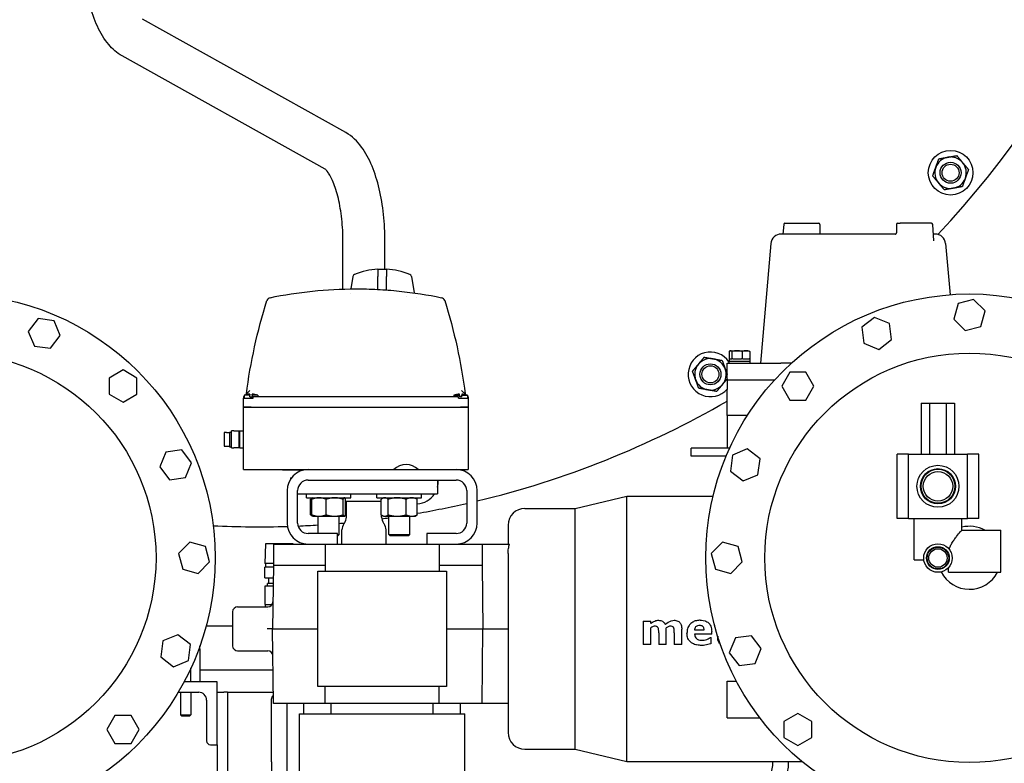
# Model space of a CAD drawing. Header units: inches. Extents: x 24 to 1128, y -69 to 748.
# Tile 93 of 256: x 176 to 199, y 199 to 217. Entities that reach past the tile are written whole.
import ezdxf

# ---------------------------------------------------------------- set-up
doc = ezdxf.new("R2010")
doc.units = ezdxf.units.IN
doc.header["$LTSCALE"] = 32
doc.header["$MEASUREMENT"] = 0
doc.layers.add('Visible (ANSI)', color=7, linetype='Continuous', lineweight=30)

msp = doc.modelspace()

# ---------------------------------------------------------------- linework, layer by layer
at = {"layer": 'Visible (ANSI)'}
for p, q in [((183.72749, 214.18267), (178.88761, 216.88087)), ((183.24055, 213.30923), (178.40026, 216.00767)), ((194.19099, 212.02477), (194.29815, 212.02477)), ((194.29815, 212.02477), (194.99354, 212.02477)), ((196.87719, 212.02477), (196.9366, 212.02477)), ((197.67975, 212.02477), (196.9366, 212.02477)), ((194.16108, 211.99705), (194.14341, 211.76617)), ((195.02354, 211.99477), (195.02354, 211.79483)), ((196.84719, 211.99477), (196.84719, 211.79483)), ((197.73985, 211.60254), (197.70966, 211.99705)), ((183.66287, 210.45686), (183.66287, 211.58617)), ((184.66287, 210.92355), (184.66287, 211.58617)), ((196.82399, 211.76617), (194.10304, 211.76617)), ((197.7677, 211.76617), (197.72733, 211.76617)), ((197.73986, 211.60248), (197.73985, 211.60254)), ((193.85399, 211.53796), (193.60537, 208.69617)), ((198.01675, 211.53796), (198.12307, 210.32263)), ((184.49627, 210.93063), (184.49627, 210.80156)), ((184.69627, 210.92355), (184.49627, 210.92355)), ((184.69627, 210.93063), (184.69627, 210.80156)), ((183.9013, 210.75661), (183.84915, 210.46082)), ((184.49627, 210.80156), (184.49627, 210.75661)), ((184.49627, 210.44762), (184.49627, 210.75661)), ((184.69627, 210.80156), (184.69627, 210.75661)), ((184.69627, 210.43504), (184.69627, 210.75661)), ((185.29124, 210.75661), (185.36043, 210.36424)), ((183.83148, 210.36061), (183.83148, 210.3606)), ((185.18099, 210.28855), (185.18099, 210.28855)), ((185.42377, 210.25622), (185.42377, 210.25622)), ((198.68459, 210.21027), (198.31429, 210.11105)), ((198.95567, 209.9392), (198.68459, 210.21027)), ((198.31429, 210.11105), (198.21507, 209.74075)), ((198.85645, 209.5689), (198.95567, 209.9392)), ((176.40107, 209.75408), (176.1677, 209.44994)), ((176.78115, 209.70404), (176.40107, 209.75408)), ((176.92786, 209.34986), (176.78115, 209.70404)), ((196.32292, 209.77998), (196.01878, 209.5466)), ((196.6771, 209.63327), (196.32292, 209.77998)), ((198.21507, 209.74075), (198.48615, 209.46968)), ((176.1677, 209.44994), (176.3144, 209.09576)), ((196.01878, 209.5466), (196.06882, 209.16652)), ((196.72714, 209.25319), (196.6771, 209.63327)), ((198.48615, 209.46968), (198.85645, 209.5689)), ((176.69448, 209.04572), (176.92786, 209.34986)), ((196.423, 209.01982), (196.72714, 209.25319)), ((176.3144, 209.09576), (176.69448, 209.04572)), ((192.86268, 208.97117), (192.86268, 208.79817)), ((192.88794, 208.98617), (192.88022, 208.98275)), ((192.88794, 208.98617), (192.8954, 208.98617)), ((192.8954, 208.98617), (193.05026, 208.98617)), ((192.92813, 208.97117), (192.92813, 208.79817)), ((193.05026, 208.98617), (193.2618, 208.98617)), ((193.17239, 208.97117), (193.17239, 208.79817)), ((193.2618, 208.98617), (193.32594, 208.98617)), ((193.32594, 208.98617), (193.33367, 208.98275)), ((193.35121, 208.97117), (193.35121, 208.79817)), ((196.06882, 209.16652), (196.423, 209.01982)), ((192.85694, 208.73617), (193.35694, 208.73617)), ((192.85694, 208.73617), (192.85694, 208.69617)), ((192.86244, 208.79817), (192.92354, 208.79817)), ((192.86244, 208.79817), (192.86244, 208.73617)), ((192.92813, 208.79817), (192.92354, 208.79817)), ((192.94525, 208.79817), (192.92813, 208.79817)), ((192.94525, 208.79817), (193.15527, 208.79817)), ((193.17239, 208.79817), (193.15527, 208.79817)), ((193.18492, 208.79817), (193.17239, 208.79817)), ((193.18492, 208.79817), (193.33867, 208.79817)), ((193.35121, 208.79817), (193.33867, 208.79817)), ((193.35121, 208.79817), (193.35144, 208.79817)), ((193.35144, 208.79817), (193.35144, 208.73617)), ((193.35694, 208.73617), (193.35694, 208.69617)), ((178.42337, 208.53003), (178.09137, 208.33835)), ((178.75537, 208.33835), (178.42337, 208.53003)), ((192.81526, 208.69617), (194.09426, 208.69617)), ((192.81526, 208.29617), (192.81526, 208.69617)), ((194.34927, 208.69617), (194.09426, 208.69617)), ((178.09137, 208.33835), (178.09137, 207.95499)), ((178.75537, 207.95499), (178.75537, 208.33835)), ((192.81526, 208.29617), (193.94915, 208.29617)), ((192.81526, 208.29617), (192.81526, 208.06593)), ((194.30569, 208.47867), (194.11401, 208.14667)), ((194.68905, 208.47867), (194.30569, 208.47867)), ((194.88073, 208.14667), (194.68905, 208.47867)), ((181.44796, 208.04524), (181.34003, 207.93731)), ((186.59751, 207.93731), (186.48958, 208.04524)), ((192.81526, 207.44617), (192.81526, 208.06593)), ((194.11401, 208.14667), (194.30569, 207.81467)), ((194.68905, 207.81467), (194.88073, 208.14667)), ((178.09137, 207.95499), (178.42337, 207.76331)), ((178.42337, 207.76331), (178.75537, 207.95499)), ((181.31127, 207.90855), (181.29127, 207.88855)), ((181.29127, 207.88855), (181.31127, 207.88855)), ((181.29127, 207.88855), (181.29127, 207.85855)), ((181.29127, 207.64855), (181.29127, 207.85855)), ((181.29127, 207.85855), (181.47877, 207.85855)), ((181.44127, 207.92855), (181.31127, 207.92855)), ((181.31127, 207.92855), (181.31127, 207.85855)), ((181.44127, 207.95394), (181.44127, 207.92855)), ((181.44127, 207.89484), (181.44127, 207.92855)), ((181.44127, 207.89484), (181.50127, 207.89484)), ((181.47877, 207.85855), (181.52377, 207.85855)), ((181.50127, 207.92855), (181.50127, 207.95394)), ((181.63127, 207.92855), (181.50127, 207.92855)), ((181.50127, 207.92855), (181.50127, 207.89484)), ((181.52377, 207.85855), (181.52377, 207.88855)), ((186.41377, 207.88855), (181.52377, 207.88855)), ((181.63127, 207.92855), (181.63127, 207.88855)), ((186.30627, 207.92855), (186.43627, 207.92855)), ((186.30627, 207.92855), (186.30627, 207.88855)), ((186.41377, 207.85855), (186.41377, 207.88855)), ((186.41377, 207.85855), (186.45877, 207.85855)), ((186.43627, 207.92855), (186.43627, 207.95394)), ((186.43627, 207.92855), (186.43627, 207.89484)), ((186.49627, 207.89484), (186.43627, 207.89484)), ((186.45877, 207.85855), (186.64627, 207.85855)), ((186.49627, 207.95394), (186.49627, 207.92855)), ((186.49627, 207.92855), (186.62627, 207.92855)), ((186.49627, 207.89484), (186.49627, 207.92855)), ((186.62627, 207.92855), (186.62627, 207.85855)), ((186.64627, 207.88855), (186.62627, 207.90855)), ((186.64627, 207.88855), (186.62627, 207.88855)), ((186.64627, 207.88855), (186.64627, 207.85855)), ((186.64627, 207.85855), (186.64627, 207.64855)), ((194.30569, 207.81467), (194.68905, 207.81467)), ((181.29127, 207.64855), (181.47877, 207.64855)), ((181.29127, 206.15855), (181.29127, 207.64855)), ((181.47877, 207.64855), (181.29127, 207.64855)), ((181.47877, 207.64855), (186.45877, 207.64855)), ((181.47877, 207.64855), (186.45877, 207.64855)), ((186.45877, 207.64855), (186.64627, 207.64855)), ((186.64627, 207.64855), (186.45877, 207.64855)), ((186.64627, 207.64855), (186.64627, 206.15855)), ((197.43815, 207.73867), (197.63676, 207.73867)), ((197.43815, 207.73867), (197.43815, 206.52867)), ((197.63676, 207.73867), (197.63676, 206.52867)), ((197.63676, 207.73867), (198.03398, 207.73867)), ((198.03398, 207.73867), (198.03398, 206.52867)), ((198.03398, 207.73867), (198.23259, 207.73867)), ((198.23259, 207.73867), (198.23259, 206.52867)), ((192.81526, 207.44617), (192.81526, 206.66617)), ((193.29615, 207.44617), (192.81526, 207.44617)), ((180.83127, 207.04124), (180.83127, 206.71586)), ((180.88627, 207.04124), (180.83127, 207.04124)), ((180.88627, 207.04355), (180.88627, 207.04124)), ((180.88627, 207.04355), (180.96127, 207.04355)), ((180.96127, 207.05355), (180.96127, 206.70355)), ((180.96127, 207.05355), (181.01127, 207.05355)), ((181.01127, 206.67855), (181.01127, 207.07855)), ((181.05945, 207.07855), (181.01127, 207.07855)), ((181.05945, 207.07855), (181.18845, 207.07855)), ((181.18845, 207.07855), (181.20527, 207.07855)), ((181.18845, 206.67855), (181.18845, 207.07855)), ((181.20527, 206.67855), (181.20527, 207.07855)), ((181.20527, 207.07855), (181.29127, 207.07855)), ((179.8233, 206.62526), (179.44322, 206.57522)), ((180.05668, 206.32112), (179.8233, 206.62526)), ((180.83127, 206.71586), (180.88627, 206.71586)), ((180.88627, 206.71586), (180.88627, 206.71355)), ((180.88627, 206.71355), (180.96127, 206.71355)), ((180.96127, 206.70355), (181.01127, 206.70355)), ((181.01127, 206.67855), (181.05945, 206.67855)), ((181.18845, 206.67855), (181.05945, 206.67855)), ((181.20527, 206.67855), (181.18845, 206.67855)), ((181.20527, 206.67855), (181.29127, 206.67855)), ((191.95789, 206.47867), (191.95789, 206.66617)), ((192.87118, 206.66617), (191.95789, 206.66617)), ((193.29418, 206.65116), (192.94, 206.50445)), ((193.59832, 206.41778), (193.29418, 206.65116)), ((179.44322, 206.57522), (179.29652, 206.22104)), ((192.78929, 206.47867), (191.95789, 206.47867)), ((192.94, 206.50445), (192.88996, 206.12437)), ((193.54828, 206.0377), (193.59832, 206.41778)), ((197.13537, 206.52867), (196.86037, 206.52867)), ((196.86037, 204.99367), (196.86037, 206.52867)), ((197.13537, 206.52867), (198.53537, 206.52867)), ((197.13537, 204.99367), (197.13537, 206.52867)), ((198.81037, 206.52867), (198.53537, 206.52867)), ((198.53537, 204.99367), (198.53537, 206.52867)), ((198.81037, 204.99367), (198.81037, 206.52867)), ((179.29652, 206.22104), (179.52989, 205.9169)), ((179.90997, 205.96694), (180.05668, 206.32112)), ((181.29127, 206.15855), (181.47877, 206.15855)), ((181.47877, 206.15855), (184.87627, 206.15855)), ((182.22287, 206.14617), (182.22287, 206.15855)), ((184.87627, 206.15855), (185.45627, 206.15855)), ((185.45627, 206.15855), (186.45877, 206.15855)), ((186.45877, 206.15855), (186.64627, 206.15855)), ((179.52989, 205.9169), (179.90997, 205.96694)), ((182.72189, 206.14617), (182.22287, 206.14617)), ((182.41287, 205.96367), (182.43636, 205.96367)), ((182.41287, 205.96367), (182.41287, 205.93046)), ((192.88996, 206.12437), (193.1941, 205.891)), ((193.1941, 205.891), (193.54828, 206.0377)), ((182.83247, 205.90855), (186.36007, 205.90855)), ((185.91287, 205.90855), (185.91287, 205.58367)), ((182.33247, 205.65855), (182.33247, 204.88685)), ((182.58247, 204.88685), (182.58247, 205.65855)), ((182.58247, 205.58367), (185.91287, 205.58367)), ((182.79016, 205.48667), (182.79016, 205.58367)), ((182.79016, 205.48667), (183.85266, 205.48667)), ((182.89239, 205.08216), (182.89239, 205.45318)), ((182.94293, 205.48466), (182.91633, 205.4693)), ((182.92056, 205.08216), (182.92056, 205.45318)), ((182.94641, 205.48667), (182.94293, 205.48466)), ((183.2628, 205.08216), (183.2628, 205.45318)), ((183.66365, 205.08216), (183.66365, 205.45318)), ((183.69641, 205.48667), (183.6999, 205.48466)), ((183.72227, 205.08216), (183.72227, 205.45318)), ((183.85266, 205.48667), (183.85266, 205.58367)), ((184.47308, 205.48667), (184.47308, 205.58367)), ((184.47308, 205.48667), (185.53558, 205.48667)), ((184.5753, 205.08216), (184.5753, 205.45318)), ((184.62933, 205.48667), (184.59924, 205.4693)), ((184.73905, 205.08216), (184.73905, 205.45318)), ((185.16808, 205.08216), (185.16808, 205.45318)), ((185.37933, 205.48667), (185.40941, 205.4693)), ((185.43335, 205.08216), (185.43335, 205.45318)), ((185.53558, 205.48667), (185.53558, 205.58367)), ((186.61007, 205.65855), (186.61007, 204.88685)), ((186.86007, 204.88685), (186.86007, 205.65855)), ((189.18947, 205.23435), (190.42747, 205.52585)), ((190.42747, 199.20785), (190.42747, 205.52585)), ((190.42747, 205.52585), (192.47813, 205.52585)), ((183.72227, 205.40367), (184.5753, 205.40367)), ((183.74287, 205.02815), (183.74287, 205.40367)), ((187.99547, 205.23435), (189.18947, 205.23435)), ((189.18947, 199.49935), (189.18947, 205.23435)), ((182.94293, 205.05068), (182.91633, 205.06604)), ((182.94641, 205.04867), (182.94293, 205.05068)), ((182.94641, 205.04867), (183.09168, 205.04867)), ((183.07141, 204.63685), (183.07141, 205.04867)), ((183.09168, 205.04867), (183.46323, 205.04867)), ((183.46323, 205.04867), (183.69296, 205.04867)), ((183.57141, 204.61497), (183.57141, 205.04867)), ((183.69296, 205.04867), (183.69641, 205.04867)), ((183.69641, 205.04867), (183.6999, 205.05068)), ((183.6999, 205.05068), (183.72649, 205.06604)), ((184.58287, 205.02815), (184.58287, 205.07659)), ((184.62933, 205.04867), (184.59924, 205.06604)), ((184.62933, 205.04867), (184.65718, 205.04867)), ((184.65718, 205.04867), (184.95356, 205.04867)), ((184.75433, 204.61497), (184.75433, 205.04867)), ((184.95356, 205.04867), (185.30072, 205.04867)), ((185.25433, 204.61497), (185.25433, 205.04867)), ((185.30072, 205.04867), (185.37933, 205.04867)), ((185.37933, 205.04867), (185.40941, 205.06604)), ((197.13537, 204.99367), (196.86037, 204.99367)), ((197.13537, 204.99367), (198.53537, 204.99367)), ((197.26787, 204.01367), (197.26787, 204.99367)), ((198.40287, 204.71367), (198.40287, 204.99367)), ((198.81037, 204.99367), (198.53537, 204.99367)), ((183.69512, 204.8812), (183.68562, 204.86812)), ((184.63062, 204.8812), (184.64012, 204.86812)), ((187.59647, 204.83535), (187.59647, 204.38685)), ((183.53327, 204.63685), (182.83247, 204.63685)), ((183.53327, 204.38685), (183.53327, 204.63685)), ((183.53327, 204.61497), (183.57141, 204.61497)), ((183.54011, 204.58367), (183.53327, 204.58367)), ((183.54011, 204.58367), (183.57141, 204.61497)), ((183.63787, 204.38685), (183.63787, 204.72117)), ((184.68787, 204.38685), (184.68787, 204.72117)), ((184.75433, 204.61497), (185.25433, 204.61497)), ((184.78563, 204.58367), (184.75433, 204.61497)), ((185.22303, 204.58367), (184.78563, 204.58367)), ((185.22303, 204.58367), (185.25433, 204.61497)), ((185.65927, 204.63685), (185.65927, 204.38685)), ((186.36007, 204.63685), (185.65927, 204.63685)), ((198.40287, 204.71367), (199.33537, 204.71367)), ((199.33537, 203.71367), (199.33537, 204.71367)), ((180.01745, 204.42897), (179.74638, 204.15789)), ((180.38775, 204.32975), (180.01745, 204.42897)), ((180.48697, 203.95945), (180.38775, 204.32975)), ((181.81517, 204.39367), (181.80042, 203.92167)), ((182.47598, 204.39367), (181.81517, 204.39367)), ((182.007, 204.38685), (182.007, 203.88685)), ((182.007, 204.38685), (182.83247, 204.38685)), ((182.47598, 204.39367), (182.47619, 204.38685)), ((182.83247, 204.38685), (182.84334, 204.38685)), ((182.84334, 204.38685), (183.23679, 204.38685)), ((183.23679, 204.38685), (183.23679, 203.88685)), ((183.23679, 204.38685), (185.95615, 204.38685)), ((185.95615, 204.38685), (185.95615, 203.88685)), ((185.95615, 204.38685), (186.3496, 204.38685)), ((186.3496, 204.38685), (186.36007, 204.38685)), ((186.36007, 204.38685), (186.97922, 204.38685)), ((186.97922, 204.38685), (186.97922, 203.88685)), ((186.97922, 204.38685), (187.63272, 204.38685)), ((192.70484, 204.42897), (192.43377, 204.15789)), ((193.07514, 204.32975), (192.70484, 204.42897)), ((193.17436, 203.95945), (193.07514, 204.32975)), ((179.74638, 204.15789), (179.8456, 203.78759)), ((187.59647, 204.16475), (187.59647, 199.89835)), ((192.43377, 204.15789), (192.53299, 203.78759)), ((180.2159, 203.68837), (180.48697, 203.95945)), ((182.007, 203.92167), (181.80042, 203.92167)), ((181.80108, 203.58351), (181.80108, 203.83367)), ((182.00608, 203.83367), (181.80108, 203.83367)), ((181.82557, 203.83367), (181.82557, 203.92167)), ((182.007, 203.88685), (181.98047, 202.36685)), ((182.007, 203.88685), (183.23679, 203.88685)), ((183.23679, 203.88685), (183.23533, 203.74185)), ((185.95615, 203.88685), (185.95761, 203.74185)), ((185.95615, 203.88685), (186.97922, 203.88685)), ((186.97922, 203.88685), (186.99454, 202.36685)), ((192.90329, 203.68837), (193.17436, 203.95945)), ((197.26787, 204.01367), (197.49773, 204.01367)), ((198.08537, 203.71367), (198.08537, 203.82324)), ((179.8456, 203.78759), (180.2159, 203.68837)), ((181.80108, 203.58351), (182.00171, 203.58351)), ((181.89807, 203.44572), (181.89807, 203.58351)), ((183.06647, 203.74185), (186.12647, 203.74185)), ((183.06647, 200.99185), (183.06647, 203.74185)), ((186.12647, 203.74185), (186.12647, 200.99185)), ((192.53299, 203.78759), (192.90329, 203.68837)), ((198.08537, 203.71367), (199.33537, 203.71367)), ((181.99827, 203.38667), (181.80157, 203.38667)), ((181.80157, 203.38667), (181.80157, 202.94965)), ((181.9993, 203.44572), (181.86497, 203.44572)), ((181.86497, 203.38667), (181.86497, 203.44572)), ((181.15347, 202.88935), (181.87167, 202.88935)), ((181.80157, 202.94965), (181.97577, 202.94965)), ((181.81157, 202.94965), (181.81157, 202.88935)), ((181.03347, 202.76935), (181.03347, 201.96435)), ((181.87026, 202.82367), (181.87026, 202.82367)), ((181.03347, 202.43367), (180.40252, 202.43367)), ((190.81278, 202.55198), (190.81278, 201.99185)), ((190.81278, 202.55198), (190.99316, 202.55198)), ((190.99316, 202.49324), (190.99316, 202.55198)), ((192.51214, 202.45652), (192.51214, 202.42856)), ((192.51959, 202.42856), (192.51214, 202.42856)), ((179.72664, 202.22634), (179.37246, 202.07963)), ((180.03078, 201.99297), (179.72664, 202.22634)), ((181.98047, 202.36685), (181.86045, 202.36685)), ((181.98047, 202.36685), (183.06647, 202.36685)), ((182.01152, 200.58785), (181.98047, 202.36685)), ((186.12647, 202.36685), (186.99454, 202.36685)), ((186.97661, 200.58785), (186.99454, 202.36685)), ((186.99454, 202.36685), (187.59647, 202.36685)), ((190.99316, 201.99185), (190.99316, 202.39459)), ((191.18303, 202.27577), (191.18303, 201.99185)), ((191.36341, 201.99185), (191.36341, 202.39459)), ((191.55328, 202.27577), (191.55328, 201.99185)), ((191.73366, 201.99185), (191.73366, 202.35869)), ((192.03687, 202.34312), (192.26531, 202.34312)), ((192.44569, 202.23869), (192.03746, 202.23869)), ((192.44569, 202.23869), (192.44569, 202.30188)), ((192.58809, 202.19222), (192.58809, 202.16303)), ((193.39085, 202.20044), (193.01076, 202.1504)), ((193.62422, 201.8963), (193.39085, 202.20044)), ((179.37246, 202.07963), (179.32242, 201.69955)), ((179.98074, 201.61288), (180.03078, 201.99297)), ((180.25537, 201.88867), (180.25537, 201.95996)), ((190.99316, 201.99185), (190.81278, 201.99185)), ((191.36341, 201.99185), (191.18303, 201.99185)), ((191.73366, 201.99185), (191.55328, 201.99185)), ((192.41632, 202.16274), (192.43619, 202.16274)), ((192.43619, 202.01915), (192.43619, 202.16274)), ((193.01076, 202.1504), (192.86406, 201.79622)), ((179.32242, 201.69955), (179.62656, 201.46618)), ((180.25537, 201.88867), (180.25537, 201.10867)), ((181.15347, 201.84435), (181.87167, 201.84435)), ((192.86406, 201.79622), (193.09743, 201.49208)), ((193.47752, 201.54212), (193.62422, 201.8963)), ((179.62656, 201.46618), (179.98074, 201.61288)), ((193.09743, 201.49208), (193.47752, 201.54212)), ((180.04037, 201.10867), (180.04037, 201.43114)), ((181.99763, 201.38367), (180.25537, 201.38367)), ((180.66537, 201.10867), (179.8805, 201.10867)), ((180.66537, 199.60867), (180.66537, 201.10867)), ((192.81037, 201.12067), (193.03387, 201.12067)), ((192.81037, 200.24567), (192.81037, 201.12067)), ((179.74009, 200.85867), (180.22537, 200.85867)), ((179.79037, 200.85867), (179.79037, 200.31992)), ((180.04037, 200.85867), (180.04037, 200.31992)), ((180.66537, 200.85867), (180.82537, 200.85867)), ((180.91537, 200.85867), (180.82537, 200.85867)), ((180.91537, 200.85867), (180.91537, 195.35867)), ((180.91537, 200.85867), (181.10537, 200.85867)), ((181.10537, 200.85867), (182.0068, 200.85867)), ((186.12647, 200.99185), (183.06647, 200.99185)), ((183.2394, 200.58785), (183.23533, 200.99185)), ((185.95354, 200.58785), (185.95761, 200.99185)), ((180.41537, 200.66867), (180.41537, 199.69867)), ((181.95807, 199.19867), (181.95807, 200.69867)), ((183.2394, 200.58785), (182.01152, 200.58785)), ((182.33307, 199.19867), (182.33307, 200.58785)), ((182.73097, 200.34685), (182.73097, 200.58785)), ((185.95354, 200.58785), (183.2394, 200.58785)), ((183.385, 200.34685), (183.385, 200.58785)), ((185.80794, 200.34685), (185.80794, 200.58785)), ((186.97661, 200.58785), (185.95354, 200.58785)), ((186.46197, 200.34685), (186.46197, 200.58785)), ((187.59647, 200.58785), (186.97661, 200.58785)), ((178.23169, 200.30267), (178.04001, 199.97067)), ((178.61505, 200.30267), (178.23169, 200.30267)), ((178.80673, 199.97067), (178.61505, 200.30267)), ((179.79037, 200.31992), (180.04037, 200.31992)), ((179.82162, 200.28867), (179.79037, 200.31992)), ((180.00912, 200.28867), (180.04037, 200.31992)), ((182.62797, 200.34685), (186.56497, 200.34685)), ((182.62797, 196.80355), (182.62797, 200.34685)), ((186.56497, 196.80355), (186.56497, 200.34685)), ((194.49737, 200.35403), (194.16537, 200.16235)), ((194.82937, 200.16235), (194.49737, 200.35403)), ((180.00912, 200.28867), (179.82162, 200.28867)), ((192.81037, 200.24567), (193.59418, 200.24567)), ((194.16537, 200.16235), (194.16537, 199.77899)), ((194.82937, 199.77899), (194.82937, 200.16235)), ((178.04001, 199.97067), (178.23169, 199.63867)), ((178.61505, 199.63867), (178.80673, 199.97067)), ((178.23169, 199.63867), (178.61505, 199.63867)), ((180.50537, 199.60867), (180.66537, 199.60867)), ((180.66537, 199.60867), (180.66537, 194.63572)), ((194.16537, 199.77899), (194.49737, 199.58731)), ((194.49737, 199.58731), (194.82937, 199.77899)), ((187.99547, 199.49935), (189.18947, 199.49935)), ((189.18947, 199.49935), (190.42747, 199.20785)), ((181.95807, 199.19867), (181.95807, 198.19867)), ((182.33307, 198.19867), (182.33307, 199.19867)), ((190.42747, 199.20785), (194.59532, 199.20785)), ((193.90271, 199.19867), (193.90271, 199.20785)), ((194.27771, 199.19867), (194.27771, 199.20785))]:
    msp.add_line(p, q, dxfattribs=at)
for centre, radius in [((198.13532, 213.22624), 0.53125), ((198.13532, 213.22624), 0.25014), ((198.13532, 213.22624), 0.25), ((198.13532, 213.22624), 0.20281), ((174.33537, 204.05867), 6.281), ((198.58537, 204.05867), 6.281), ((174.33537, 204.05867), 4.874), ((198.58537, 204.05867), 4.874), ((192.41537, 208.42662), 0.25014), ((192.41537, 208.42662), 0.25), ((192.41537, 208.42662), 0.20281), ((197.83537, 205.76117), 0.5), ((197.83537, 205.76117), 0.41999), ((197.83537, 205.76117), 0.404), ((197.83537, 205.76117), 0.3515), ((197.83537, 204.05367), 0.34), ((197.83537, 204.05367), 0.27001), ((197.83537, 204.05367), 0.25819), ((197.83537, 204.05367), 0.219)]:
    msp.add_circle(centre, radius, dxfattribs=at)
for centre, radius, start, end in [((181.66537, 227.04617), 22.25, 64.010766, 222.13328), ((181.66537, 227.04617), 22.25, 316.598233, 353.52151), ((198.13532, 213.22624), 0.375, 100, 160), ((198.13532, 213.22624), 0.375, 40, 100), ((198.13532, 213.22624), 0.375, 340, 40), ((198.13532, 213.22624), 0.375, 160, 220), ((198.13532, 213.22624), 0.375, 220, 280), ((198.13532, 213.22624), 0.375, 280, 340), ((194.19099, 211.99477), 0.03, 90, 175.623809), ((194.99354, 211.99477), 0.03, 0, 90), ((196.87719, 211.99477), 0.03, 90, 180), ((197.67975, 211.99477), 0.03, 4.376191, 90), ((194.10304, 211.51617), 0.25, 90, 175), ((197.7677, 211.51617), 0.25, 5, 90), ((184.59627, 209.22248), 1.71107, 93.350447, 112.651977), ((184.59627, 209.22248), 1.71107, 67.348023, 86.649553), ((183.96039, 210.74619), 0.06, 112.651977, 170), ((185.23215, 210.74619), 0.06, 10, 67.348023), ((181.94663, 210.15282), 0.1, 101.78602, 162.656961), ((185.99092, 210.15282), 0.1, 17.343039, 78.21398), ((192.41537, 208.42662), 0.53125, 33.778207, 318.827991), ((192.41537, 208.42662), 0.375, 80, 140), ((192.41537, 208.42662), 0.375, 20, 80), ((192.41537, 208.42662), 0.375, 140, 200), ((192.41537, 208.42662), 0.375, 320, 20), ((192.41537, 208.42662), 0.375, 200, 260), ((192.41537, 208.42662), 0.375, 260, 320), ((181.47127, 207.45484), 0.5, 93.439813, 108.662925), ((181.47127, 207.45484), 0.5, 71.337075, 86.560187), ((186.46627, 207.45484), 0.5, 93.439813, 108.662925), ((186.46627, 207.45484), 0.5, 71.337075, 86.560187), ((181.66537, 227.04617), 22.25, 283.501438, 300.074041), ((182.83247, 205.65855), 0.5, 90, 180), ((185.16627, 205.86813), 0.41042, 45.041131, 134.958869), ((186.36007, 205.65855), 0.5, 0, 90), ((182.83247, 205.65855), 0.25, 90, 180), ((185.39881, 205.8728), 0.53125, 345.386607, 3.858431), ((186.36007, 205.65855), 0.25, 0, 90), ((185.39881, 205.8728), 0.53125, 273.728704, 327.02651), ((181.66537, 227.04617), 22.25, 279.74989, 282.84027), ((187.99547, 204.83535), 0.399, 90, 180), ((183.49287, 205.02815), 0.25, 324, 0), ((184.83287, 205.02815), 0.25, 180, 216), ((181.66537, 227.04617), 22.25, 277.542665, 277.980122), ((181.66537, 227.04617), 22.25, 267.177333, 271.734904), ((182.83247, 204.88685), 0.5, 180, 270), ((182.83247, 204.88685), 0.25, 180, 270), ((181.66537, 227.04617), 22.25, 272.389084, 273.623103), ((181.66537, 227.04617), 22.25, 274.914257, 275.248968), ((183.88787, 204.72117), 0.25, 144, 180), ((184.43787, 204.72117), 0.25, 0, 36), ((186.36007, 204.88685), 0.25, 270, 0), ((186.36007, 204.88685), 0.5, 270, 0), ((198.58537, 204.05867), 0.75, 60.848336, 104.08336), ((198.58537, 204.05867), 0.75, 206.583477, 332.612892), ((181.15347, 202.76935), 0.12, 90, 180), ((181.87167, 203.00935), 0.12, 270, 359), ((181.15347, 201.96435), 0.12, 180, 270), ((181.87167, 201.72435), 0.12, 1, 90), ((180.22537, 200.66867), 0.19, 0, 90), ((187.99547, 199.89835), 0.399, 180, 270), ((180.50537, 199.69867), 0.09, 180, 270), ((193.09021, 199.19867), 1.1875, 270, 0), ((193.09021, 199.19867), 0.8125, 270, 0)]:
    msp.add_arc(centre, radius, start, end, dxfattribs=at)
for points, knots in [([(178.40026, 216.00767), (178.27297, 216.07863), (178.16969, 216.17251), (177.97356, 216.40554), (177.88733, 216.55183), (177.7397, 216.87409), (177.67889, 217.05052), (177.57935, 217.42827), (177.54084, 217.62954), (177.48638, 218.04694), (177.47049, 218.26301), (177.46529, 218.52158), (177.46487, 218.56287), (177.46487, 218.60417)], [3.35568167, 3.35568167, 3.35568167, 3.35568167, 3.57551638, 3.57551638, 3.84685784, 3.84685784, 4.11819931, 4.11819931, 4.38954077, 4.38954077, 4.66088223, 4.66088223, 4.71238898, 4.71238898, 4.71238898, 4.71238898]), ([(184.66287, 211.58617), (184.66287, 211.80372), (184.65134, 212.02123), (184.60549, 212.44377), (184.57122, 212.64872), (184.48026, 213.03547), (184.42373, 213.2172), (184.28596, 213.55079), (184.20523, 213.70291), (184.00504, 213.9737), (183.88459, 214.09509), (183.72749, 214.18267)], [4.71238898, 4.71238898, 4.71238898, 4.71238898, 4.98373044, 4.98373044, 5.2550719, 5.2550719, 5.52641336, 5.52641336, 5.79775483, 5.79775483, 6.06909629, 6.06909629, 6.06909629, 6.06909629]), ([(183.66287, 211.58617), (183.66287, 211.76844), (183.65312, 211.95071), (183.61538, 212.29856), (183.58735, 212.46414), (183.51726, 212.76214), (183.47505, 212.89457), (183.38858, 213.10394), (183.34424, 213.18336), (183.27582, 213.27936), (183.25006, 213.30223), (183.24118, 213.30878), (183.24043, 213.30928), (183.24013, 213.30946)], [4.71238898, 4.71238898, 4.71238898, 4.71238898, 4.98373044, 4.98373044, 5.2550719, 5.2550719, 5.52641336, 5.52641336, 5.78250725, 5.78250725, 6.00324596, 6.00324596, 6.03725024, 6.03725024, 6.03725024, 6.03725024]), ([(195.02354, 211.79484), (195.02354, 211.79161), (195.02409, 211.78834), (195.02618, 211.78222), (195.02775, 211.77929), (195.03169, 211.77422), (195.0341, 211.77199), (195.03787, 211.76949), (195.03912, 211.7688), (195.04135, 211.76775), (195.04235, 211.76736), (195.04394, 211.76683), (195.04457, 211.76665), (195.04578, 211.76635), (195.04634, 211.76624), (195.04675, 211.76617)], [0, 0, 0, 0, 0.024930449, 0.024930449, 0.049981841, 0.049981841, 0.074915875, 0.074915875, 0.086492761, 0.086492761, 0.095982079, 0.095982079, 0.10281225, 0.10281225, 0.11091607, 0.11091607, 0.11091607, 0.11091607]), ([(196.82306, 211.76604), (196.82306, 211.76604), (196.82306, 211.76604), (196.82306, 211.76604), (196.82319, 211.76605), (196.82367, 211.76612), (196.82392, 211.76615), (196.82478, 211.76631), (196.82551, 211.76647), (196.82717, 211.76694), (196.82809, 211.76725), (196.83025, 211.76812), (196.83152, 211.76874), (196.83453, 211.77051), (196.83625, 211.77179), (196.83992, 211.7752), (196.84177, 211.77752), (196.84481, 211.78278), (196.84597, 211.78584), (196.84699, 211.79088), (196.84719, 211.79284), (196.84719, 211.7948)], [0.055274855, 0.055274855, 0.055274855, 0.055274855, 0.055483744, 0.055483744, 0.064261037, 0.064261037, 0.069977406, 0.069977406, 0.07941509, 0.07941509, 0.088516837, 0.088516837, 0.100218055, 0.100218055, 0.117058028, 0.117058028, 0.139593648, 0.139593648, 0.164197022, 0.164197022, 0.179313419, 0.179313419, 0.179313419, 0.179313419]), ([(181.9262, 210.25071), (182.25935, 210.32022), (182.59564, 210.37269), (183.27454, 210.44325), (183.61716, 210.46134), (184.04953, 210.46159), (184.13622, 210.46051), (184.31, 210.45609), (184.39684, 210.45275), (184.65625, 210.43938), (184.82812, 210.42603), (185.34056, 210.37295), (185.678, 210.32027), (186.01134, 210.25071)], [0.001502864, 0.001502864, 0.001502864, 0.001502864, 0.027643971, 0.027643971, 0.053785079, 0.053785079, 0.060320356, 0.060320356, 0.066855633, 0.066855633, 0.079926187, 0.079926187, 0.106067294, 0.106067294, 0.106067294, 0.106067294]), ([(181.36127, 207.95855), (181.41105, 208.33657), (181.47687, 208.71086), (181.64018, 209.45217), (181.73768, 209.8192), (181.85117, 210.18263)], [0, 0, 0, 0, 0.0289603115, 0.0289603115, 0.0579206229, 0.0579206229, 0.0579206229, 0.0579206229]), ([(186.08637, 210.18263), (186.19987, 209.8192), (186.29736, 209.45217), (186.46067, 208.71086), (186.52649, 208.33657), (186.57627, 207.95855)], [0, 0, 0, 0, 0.0289603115, 0.0289603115, 0.0579206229, 0.0579206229, 0.0579206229, 0.0579206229]), ([(186.08637, 210.18263), (186.08787, 210.17782), (186.08899, 210.17424), (186.09048, 210.16946), (186.09085, 210.16825), (186.09085, 210.16825)], [0, 0, 0, 0, 0.50164195, 0.50164195, 1, 1, 1, 1]), ([(198.10738, 204.25765), (198.11063, 204.27765), (198.11591, 204.29711), (198.13429, 204.34866), (198.15015, 204.37984), (198.18528, 204.43941), (198.20453, 204.46775), (198.24275, 204.52066), (198.26173, 204.54519), (198.31224, 204.60861), (198.34472, 204.64675), (198.37879, 204.68621), (198.38779, 204.6965), (198.39983, 204.71023), (198.40287, 204.71367), (198.40287, 204.71367)], [-4.11348506, -4.11348506, -4.11348506, -4.11348506, -3.95493854, -3.95493854, -3.68244578, -3.68244578, -3.40995303, -3.40995303, -3.13746027, -3.13746027, -2.62558796, -2.62558796, -2.3696518, -2.3696518, -2.11371565, -2.11371565, -2.11371565, -2.11371565]), ([(187.59647, 204.16475), (187.59647, 204.20079), (187.59922, 204.24028), (187.61163, 204.31675), (187.62111, 204.35376), (187.63272, 204.38685)], [-1.737150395, -1.737150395, -1.737150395, -1.737150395, -1.462471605, -1.462471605, -1.196854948, -1.196854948, -1.196854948, -1.196854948]), ([(190.99316, 202.49324), (191.02142, 202.51486), (191.05614, 202.53857), (191.12649, 202.57022), (191.15571, 202.57032), (191.17695, 202.57097)], [-0.289273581, -0.289273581, -0.289273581, -0.289273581, -0.161880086, -0.161880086, 0, 0, 0, 0]), ([(191.09061, 202.42856), (191.07797, 202.42806), (191.06846, 202.42791), (191.03328, 202.41647), (191.01336, 202.40606), (190.99316, 202.39459)], [-0.330129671, -0.330129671, -0.330129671, -0.330129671, -0.177013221, -0.177013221, 0, 0, 0, 0]), ([(191.16983, 202.3937), (191.16752, 202.39793), (191.1655, 202.4018), (191.15915, 202.40886), (191.1554, 202.41258), (191.14389, 202.41988), (191.13708, 202.42258), (191.11655, 202.42801), (191.10281, 202.42825), (191.09061, 202.42856)], [-0.258972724, -0.258972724, -0.258972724, -0.258972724, -0.183753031, -0.183753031, -0.140576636, -0.140576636, -0.092997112, -0.092997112, 0, 0, 0, 0]), ([(191.17695, 202.57097), (191.1908, 202.5706), (191.21134, 202.5702), (191.26366, 202.55477), (191.2796, 202.54413), (191.30468, 202.52555), (191.31394, 202.51539), (191.32998, 202.49541), (191.33579, 202.48455), (191.34205, 202.47306)], [-0.271178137, -0.271178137, -0.271178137, -0.271178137, -0.218735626, -0.218735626, -0.164835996, -0.164835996, -0.099714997, -0.099714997, 0, 0, 0, 0]), ([(191.34205, 202.47306), (191.38639, 202.50971), (191.43404, 202.54362), (191.51274, 202.56983), (191.53342, 202.57041), (191.54765, 202.57097)], [-0.291156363, -0.291156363, -0.291156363, -0.291156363, -0.108443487, -0.108443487, 0, 0, 0, 0]), ([(191.46087, 202.42856), (191.44872, 202.42797), (191.43763, 202.42765), (191.40376, 202.41676), (191.38381, 202.40627), (191.36341, 202.39459)], [-0.33886434, -0.33886434, -0.33886434, -0.33886434, -0.179103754, -0.179103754, 0, 0, 0, 0]), ([(191.54067, 202.3937), (191.53876, 202.39733), (191.53703, 202.40071), (191.53155, 202.40766), (191.52845, 202.41067), (191.52239, 202.41533), (191.51667, 202.41929), (191.49104, 202.42807), (191.47413, 202.42824), (191.46087, 202.42856)], [-0.313196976, -0.313196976, -0.313196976, -0.313196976, -0.232687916, -0.232687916, -0.161372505, -0.161372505, -0.101082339, -0.101082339, 0, 0, 0, 0]), ([(191.54765, 202.57097), (191.56127, 202.57064), (191.57599, 202.57032), (191.60723, 202.56444), (191.62253, 202.56029), (191.65054, 202.54695), (191.66771, 202.53692), (191.69136, 202.51048), (191.69741, 202.50226), (191.70582, 202.48831), (191.71139, 202.47842), (191.73041, 202.4285), (191.73309, 202.39345), (191.73366, 202.35869)], [-2.2849783, -2.2849783, -2.2849783, -2.2849783, -1.55250173, -1.55250173, -1.01059416, -1.01059416, -0.55514542, -0.55514542, -0.37349842, -0.37349842, -0.26487778, -0.26487778, 0, 0, 0, 0]), ([(192.17319, 202.57097), (192.14538, 202.57031), (192.11747, 202.56983), (192.0409, 202.55261), (192.01407, 202.53994), (191.95913, 202.50934), (191.9334, 202.48282), (191.90343, 202.44447), (191.8822, 202.41323), (191.86048, 202.33287), (191.85776, 202.3001), (191.85708, 202.26732)], [0, 0, 0, 0, 0.21193165, 0.21193165, 0.44112256, 0.44112256, 0.90932543, 0.90932543, 1.27547927, 1.27547927, 1.52927855, 1.52927855, 1.52927855, 1.52927855]), ([(192.15717, 202.44755), (192.14342, 202.44717), (192.12995, 202.44699), (192.09873, 202.4377), (192.08647, 202.43239), (192.06535, 202.41651), (192.0582, 202.40865), (192.05136, 202.39695), (192.04524, 202.38647), (192.03838, 202.36048), (192.03764, 202.35086), (192.03687, 202.34312)], [-3.62743835, -3.62743835, -3.62743835, -3.62743835, -2.03062276, -2.03062276, -0.9766885, -0.9766885, -0.1405177, -0.1405177, -0.05931898, -0.05931898, 0, 0, 0, 0]), ([(192.26531, 202.34312), (192.26476, 202.35231), (192.26432, 202.36298), (192.25934, 202.38545), (192.25561, 202.3957), (192.2437, 202.41632), (192.23649, 202.42312), (192.22088, 202.435), (192.21113, 202.43958), (192.18179, 202.44712), (192.16627, 202.44735), (192.15717, 202.44755)], [-0.21784982, -0.21784982, -0.21784982, -0.21784982, -0.184757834, -0.184757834, -0.156083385, -0.156083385, -0.120956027, -0.120956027, -0.069346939, -0.069346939, 0, 0, 0, 0]), ([(192.17319, 202.57097), (192.1934, 202.57064), (192.21511, 202.57035), (192.27814, 202.55981), (192.30093, 202.55059), (192.34521, 202.53172), (192.36647, 202.51269), (192.38792, 202.49063), (192.40855, 202.46753), (192.44061, 202.38831), (192.44497, 202.34587), (192.44569, 202.30188)], [-1.19036496, -1.19036496, -1.19036496, -1.19036496, -1.12257742, -1.12257742, -1.03629765, -1.03629765, -0.65035581, -0.65035581, -0.33533872, -0.33533872, 0, 0, 0, 0]), ([(191.18303, 202.27577), (191.18293, 202.28943), (191.18299, 202.30295), (191.18136, 202.34855), (191.17984, 202.37155), (191.16983, 202.3937)], [-0.262048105, -0.262048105, -0.262048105, -0.262048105, -0.185203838, -0.185203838, 0, 0, 0, 0]), ([(191.55328, 202.27577), (191.55305, 202.31225), (191.55287, 202.3422), (191.54767, 202.37732), (191.54429, 202.38534), (191.54067, 202.3937)], [-0.166199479, -0.166199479, -0.166199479, -0.166199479, -0.069406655, -0.069406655, 0, 0, 0, 0]), ([(192.20345, 201.97286), (192.17512, 201.97332), (192.13397, 201.97384), (192.06065, 201.98974), (192.02196, 201.99997), (191.96386, 202.03453), (191.93514, 202.05466), (191.90166, 202.09922), (191.88286, 202.12607), (191.86048, 202.20138), (191.85769, 202.23462), (191.85708, 202.26732)], [-7.37484643, -7.37484643, -7.37484643, -7.37484643, -3.39409353, -3.39409353, -1.52791897, -1.52791897, -0.55740353, -0.55740353, -0.2492982, -0.2492982, 0, 0, 0, 0]), ([(192.03746, 202.23869), (192.03857, 202.22442), (192.04046, 202.20957), (192.04859, 202.18429), (192.05455, 202.1697), (192.07457, 202.14311), (192.0869, 202.13161), (192.12405, 202.10986), (192.14719, 202.10425), (192.18587, 202.09689), (192.20284, 202.09663), (192.22273, 202.09628)], [-0.52224725, -0.52224725, -0.52224725, -0.52224725, -0.402487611, -0.402487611, -0.319724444, -0.319724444, -0.248561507, -0.248561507, -0.151590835, -0.151590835, 0, 0, 0, 0]), ([(192.43619, 202.01915), (192.41276, 202.00991), (192.3677, 201.99276), (192.27226, 201.97383), (192.22867, 201.97326), (192.20345, 201.97286)], [-0.385921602, -0.385921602, -0.385921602, -0.385921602, -0.192190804, -0.192190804, 0, 0, 0, 0]), ([(192.22273, 202.09628), (192.2461, 202.0969), (192.279, 202.09714), (192.37684, 202.13414), (192.40468, 202.1542), (192.41632, 202.16274)], [-0.220553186, -0.220553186, -0.220553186, -0.220553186, -0.110044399, -0.110044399, 0, 0, 0, 0]), ([(192.64804, 202.00948), (192.64738, 202.00995), (192.64673, 202.01042), (192.63612, 202.01822), (192.62439, 202.0289), (192.60815, 202.05599), (192.59959, 202.07253), (192.58997, 202.11917), (192.58836, 202.14045), (192.58809, 202.16303)], [-0.900310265, -0.900310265, -0.900310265, -0.900310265, -0.870483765, -0.870483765, -0.407456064, -0.407456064, -0.172487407, -0.172487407, 0, 0, 0, 0]), ([(182.00815, 200.78162), (182.00118, 200.77794), (181.99506, 200.77359), (181.97956, 200.75998), (181.97123, 200.74842), (181.9605, 200.72376), (181.95807, 200.71067), (181.95807, 200.69867)], [1.411172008, 1.411172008, 1.411172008, 1.411172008, 1.48858317, 1.48858317, 1.647004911, 1.647004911, 1.805426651, 1.805426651, 1.805426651, 1.805426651])]:
    msp.add_open_spline(points, degree=3, knots=knots, dxfattribs=at)
for points, weights in [([(197.78294, 213.35449), (197.81731, 213.44891), (197.85699, 213.55794)], [1, 1.0379548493, 1]), ([(197.85699, 213.55794), (197.97125, 213.57809), (198.07021, 213.59554)], [1, 1.0379548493, 1]), ([(198.07021, 213.59554), (198.16916, 213.61299), (198.28342, 213.63313)], [1, 1.0379548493, 1]), ([(198.28342, 213.63313), (198.358, 213.54425), (198.42259, 213.46728)], [1, 1.0379548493, 1]), ([(198.42259, 213.46728), (198.48718, 213.39031), (198.56176, 213.30143)], [1, 1.0379548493, 1]), ([(197.70889, 213.15104), (197.74857, 213.26007), (197.78294, 213.35449)], [1, 1.0379548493, 1]), ([(198.56176, 213.30143), (198.52208, 213.1924), (198.48771, 213.09798)], [1, 1.0379548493, 1]), ([(197.84806, 212.98519), (197.78347, 213.06216), (197.70889, 213.15104)], [1, 1.0379548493, 1]), ([(197.98723, 212.81934), (197.91265, 212.90822), (197.84806, 212.98519)], [1, 1.0379548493, 1]), ([(198.48771, 213.09798), (198.45334, 213.00356), (198.41366, 212.89453)], [1, 1.0379548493, 1]), ([(198.20044, 212.85693), (198.10149, 212.83948), (197.98723, 212.81934)], [1, 1.0379548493, 1]), ([(198.41366, 212.89453), (198.2994, 212.87438), (198.20044, 212.85693)], [1, 1.0379548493, 1]), ([(192.8954, 208.98617), (192.88022, 208.98617), (192.86268, 208.97117)], [2.17247578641, 2.17247578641, 2.01649904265]), ([(192.92813, 208.97117), (192.91059, 208.98617), (192.8954, 208.98617)], [2.01649904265, 2.17247578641, 2.17247578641]), ([(193.05026, 208.98617), (192.99358, 208.98617), (192.92813, 208.97117)], [2.17247578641, 2.17247578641, 2.01649904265]), ([(193.17239, 208.97117), (193.10694, 208.98617), (193.05026, 208.98617)], [2.01649904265, 2.17247578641, 2.17247578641]), ([(193.2618, 208.98617), (193.22031, 208.98617), (193.17239, 208.97117)], [2.17247578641, 2.17247578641, 2.01649904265]), ([(193.35121, 208.97117), (193.30329, 208.98617), (193.2618, 208.98617)], [2.01649904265, 2.17247578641, 2.17247578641]), ([(193.33367, 208.98275), (193.34196, 208.97908), (193.35121, 208.97117)], [2.13482161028, 2.09583913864, 2.01649904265]), ([(192.1281, 208.66767), (192.19269, 208.74464), (192.26727, 208.83352)], [1, 1.0379548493, 1]), ([(192.26727, 208.83352), (192.38153, 208.81337), (192.48049, 208.79593)], [1, 1.0379548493, 1]), ([(192.48049, 208.79593), (192.57944, 208.77848), (192.6937, 208.75833)], [1, 1.0379548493, 1]), ([(192.6937, 208.75833), (192.73339, 208.6493), (192.76775, 208.55488)], [1, 1.0379548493, 1]), ([(191.98894, 208.50182), (192.06351, 208.5907), (192.1281, 208.66767)], [1, 1.0379548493, 1]), ([(192.06298, 208.29837), (192.02862, 208.39279), (191.98894, 208.50182)], [1, 1.0379548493, 1]), ([(192.76775, 208.55488), (192.79074, 208.49172), (192.81526, 208.42436)], [1, 1.02507552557, 1.01701789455]), ([(192.13703, 208.09492), (192.09735, 208.20394), (192.06298, 208.29837)], [1, 1.0379548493, 1]), ([(192.81526, 208.3198), (192.75617, 208.24938), (192.70264, 208.18558)], [1.01103249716, 1.03125644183, 1]), ([(192.35025, 208.05732), (192.2513, 208.07477), (192.13703, 208.09492)], [1, 1.0379548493, 1]), ([(192.56347, 208.01972), (192.44921, 208.03987), (192.35025, 208.05732)], [1, 1.0379548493, 1]), ([(192.70264, 208.18558), (192.63805, 208.10861), (192.56347, 208.01972)], [1, 1.0379548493, 1]), ([(182.93626, 205.47903), (182.91552, 205.47084), (182.89239, 205.45318)], [1.01895290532, 1.01965956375, 1]), ([(183.09168, 205.48667), (183.01226, 205.48667), (182.92056, 205.45318)], [1, 1.0379548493, 1]), ([(182.92056, 205.45318), (182.93249, 205.47863), (182.94293, 205.48466)], [1, 1.02858857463, 1.0141098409]), ([(183.2628, 205.45318), (183.17109, 205.48667), (183.09168, 205.48667)], [1, 1.0379548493, 1]), ([(183.46323, 205.48667), (183.37021, 205.48667), (183.2628, 205.45318)], [1, 1.0379548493, 1]), ([(183.66365, 205.45318), (183.55624, 205.48667), (183.46323, 205.48667)], [1, 1.0379548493, 1]), ([(183.69296, 205.48667), (183.67936, 205.48667), (183.66365, 205.45318)], [1, 1.0379548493, 1]), ([(183.72227, 205.45318), (183.70656, 205.48667), (183.69296, 205.48667)], [1, 1.0379548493, 1]), ([(184.65718, 205.48667), (184.61918, 205.48667), (184.5753, 205.45318)], [1, 1.0379548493, 1]), ([(184.73905, 205.45318), (184.69517, 205.48667), (184.65718, 205.48667)], [1, 1.0379548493, 1]), ([(184.95356, 205.48667), (184.85401, 205.48667), (184.73905, 205.45318)], [1, 1.0379548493, 1]), ([(185.16808, 205.45318), (185.05312, 205.48667), (184.95356, 205.48667)], [1, 1.0379548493, 1]), ([(185.30072, 205.48667), (185.23916, 205.48667), (185.16808, 205.45318)], [1, 1.0379548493, 1]), ([(185.43335, 205.45318), (185.36227, 205.48667), (185.30072, 205.48667)], [1, 1.0379548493, 1]), ([(185.40941, 205.4693), (185.42098, 205.46262), (185.43335, 205.45318)], [1.01511643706, 1.01041754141, 1]), ([(182.89239, 205.08216), (182.91552, 205.0645), (182.93626, 205.05631)], [1, 1.01965956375, 1.01895290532]), ([(182.92056, 205.08216), (183.01226, 205.04867), (183.09168, 205.04867)], [1, 1.0379548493, 1]), ([(182.94293, 205.05068), (182.93249, 205.05671), (182.92056, 205.08216)], [1.0141098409, 1.02858857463, 1]), ([(183.09168, 205.04867), (183.17109, 205.04867), (183.2628, 205.08216)], [1, 1.0379548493, 1]), ([(183.2628, 205.08216), (183.37021, 205.04867), (183.46323, 205.04867)], [1, 1.0379548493, 1]), ([(183.46323, 205.04867), (183.55624, 205.04867), (183.66365, 205.08216)], [1, 1.0379548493, 1]), ([(183.66365, 205.08216), (183.67936, 205.04867), (183.69296, 205.04867)], [1, 1.0379548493, 1]), ([(183.69296, 205.04867), (183.70656, 205.04867), (183.72227, 205.08216)], [1, 1.0379548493, 1]), ([(183.71428, 205.06699), (183.72823, 205.07208), (183.74287, 205.07867)], [1.01442793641, 1.01064760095, 1.0037260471]), ([(183.74287, 205.07659), (183.7345, 205.07066), (183.72649, 205.06604)], [1.00586073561, 1.01186100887, 1.01511643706]), ([(184.5753, 205.08216), (184.61918, 205.04867), (184.65718, 205.04867)], [1, 1.0379548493, 1]), ([(184.65718, 205.04867), (184.69517, 205.04867), (184.73905, 205.08216)], [1, 1.0379548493, 1]), ([(184.73905, 205.08216), (184.85401, 205.04867), (184.95356, 205.04867)], [1, 1.0379548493, 1]), ([(184.95356, 205.04867), (185.05312, 205.04867), (185.16808, 205.08216)], [1, 1.0379548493, 1]), ([(185.16808, 205.08216), (185.23916, 205.04867), (185.30072, 205.04867)], [1, 1.0379548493, 1]), ([(185.30072, 205.04867), (185.36227, 205.04867), (185.43335, 205.08216)], [1, 1.0379548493, 1]), ([(185.43335, 205.08216), (185.42098, 205.07272), (185.40941, 205.06604)], [1, 1.01041754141, 1.01511643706])]:
    msp.add_rational_spline(points, weights, degree=2, dxfattribs=at)

doc.saveas('drawing.dxf')
